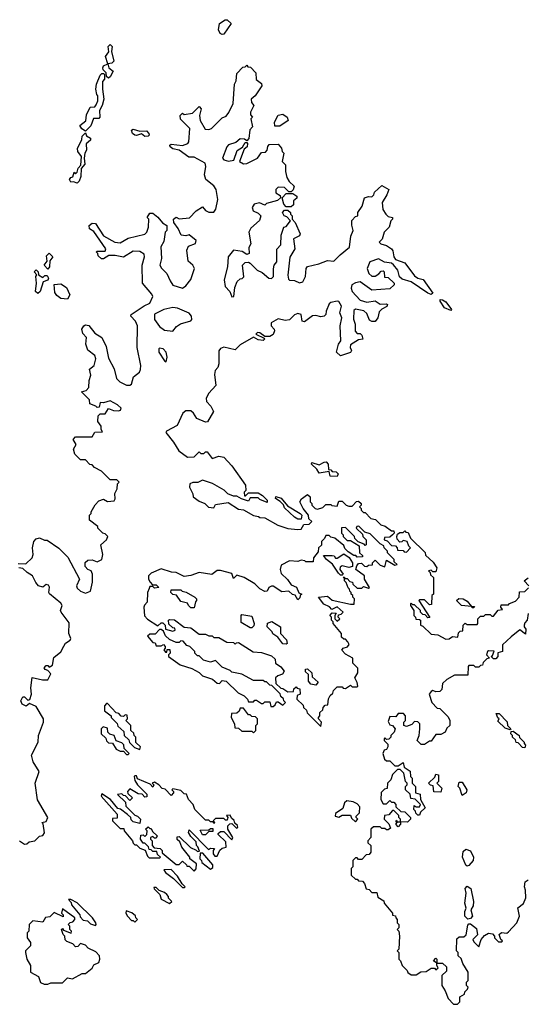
# Model space of a CAD drawing. Extents: x 2737958 to 2903317, y 894217 to 1030017.
# Tile 101 of 123: x 2844005 to 2847090, y 947330 to 953318. Entities that reach past the tile are written whole.
import ezdxf

# ---------------------------------------------------------------- set-up
doc = ezdxf.new("R2010")
doc.units = 0

msp = doc.modelspace()

# ---------------------------------------------------------------- linework, layer by layer
at = {"layer": '0CON05XD'}
for points in [[(2845235, 953227.5), (2845223.6, 953233.6), (2845212.5, 953255), (2845220, 953295), (2845253, 953317), (2845265, 953317.5), (2845290, 953295), (2845245, 953230), (2845235, 953227.5)], [(2844545, 952962.5), (2844531.7, 952971.7), (2844530, 952995), (2844513, 953013), (2844510, 953025), (2844515, 953037.5), (2844540, 953050), (2844526.4, 953093.6), (2844547, 953123), (2844542.5, 953155), (2844555, 953166.2), (2844566.2, 953155), (2844562.5, 953125), (2844577.5, 953065), (2844565, 953052.5), (2844540, 953050), (2844547.5, 953025), (2844572.5, 953005), (2844555, 952970), (2844545, 952962.5)], [(2845277, 952753), (2845301.7, 952808.3), (2845310, 952925), (2845320, 952945), (2845325, 952990), (2845361.7, 953028.3), (2845375, 953030), (2845385, 953040), (2845391.7, 953031.7), (2845408.3, 953028.3), (2845440, 952995), (2845443, 952953), (2845475, 952930), (2845477.5, 952915), (2845436.4, 952853.6), (2845412.5, 952835), (2845413, 952813), (2845427.5, 952795), (2845407.5, 952755), (2845408.3, 952738.3), (2845420, 952725), (2845410, 952715), (2845420, 952665), (2845403, 952647), (2845397.5, 952595), (2845385, 952580), (2845371.7, 952591.7), (2845345, 952592.5), (2845318.3, 952571.7), (2845275, 952556.7), (2845263.8, 952545), (2845236.7, 952475), (2845246.1, 952466.1), (2845275, 952457.5), (2845306.1, 952463.9), (2845327, 952523), (2845358.3, 952541.7), (2845375, 952570), (2845385, 952570), (2845390, 952565), (2845387.5, 952545), (2845370, 952530), (2845340, 952455), (2845365, 952440), (2845386.4, 952443.6), (2845450, 952475), (2845475, 952510), (2845498.3, 952511.7), (2845510, 952525), (2845513, 952547), (2845521.7, 952558.3), (2845575, 952560), (2845597, 952537), (2845600, 952515), (2845610, 952505), (2845600, 952455), (2845620, 952435), (2845620, 952395), (2845628.3, 952358.3), (2845643.6, 952333.6), (2845672.5, 952305), (2845667, 952283), (2845655, 952270), (2845641.7, 952271.7), (2845615, 952297.5), (2845575, 952300), (2845562.5, 952285), (2845562.5, 952265), (2845588.3, 952248.3), (2845590, 952235), (2845571.7, 952218.3), (2845505, 952200), (2845495, 952190), (2845463, 952203), (2845430, 952195), (2845417.5, 952175), (2845423.3, 952155), (2845455, 952140), (2845470, 952125), (2845463.3, 952096.7), (2845410.7, 952049.3), (2845397.5, 952025), (2845410, 951955), (2845398.3, 951931.7), (2845400, 951895), (2845385, 951890), (2845357, 951907), (2845305, 951916.7), (2845272, 951875), (2845268.8, 951815), (2845248, 951735), (2845252.9, 951695), (2845281.2, 951665), (2845295, 951632.5), (2845306.7, 951635), (2845311.7, 951688.3), (2845327.5, 951725), (2845345, 951742.5), (2845357, 951743), (2845367, 951753), (2845360, 951825), (2845375, 951840), (2845395, 951842.5), (2845405, 951837.5), (2845447.5, 951795), (2845479.2, 951779.2), (2845520, 951745), (2845535, 951743.3), (2845546.7, 951755), (2845547, 951803), (2845552.5, 951825), (2845567.5, 951845), (2845568.3, 951921.7), (2845591.7, 951948.3), (2845593.6, 952006.4), (2845610, 952055), (2845625, 952060), (2845650, 952095), (2845628.3, 952118.3), (2845612.5, 952125), (2845602.5, 952145), (2845615, 952160), (2845635, 952160), (2845650, 952145), (2845650, 952135), (2845660, 952125), (2845660, 952105), (2845680, 952085), (2845710, 952015), (2845705, 952002.5), (2845670, 951985), (2845677.5, 951925), (2845647, 951873), (2845634.2, 951764.2), (2845639.3, 951739.3), (2845645, 951733.8), (2845675, 951732.5), (2845705, 951717.5), (2845725, 951722.5), (2845742.5, 951755), (2845746.7, 951805), (2845753.6, 951816.4), (2845823.3, 951833.3), (2845875, 951853.3), (2845915, 951850), (2845951.7, 951888.3), (2846010, 951935), (2846018.3, 952001.7), (2846032.5, 952035), (2846023, 952067), (2846023, 952097), (2846045, 952120), (2846060, 952125), (2846060, 952145), (2846087, 952183), (2846100, 952235), (2846125, 952242.5), (2846145, 952240), (2846158.3, 952251.7), (2846161.7, 952268.3), (2846205, 952310), (2846247.5, 952285), (2846236.7, 952253.3), (2846207.5, 952205), (2846213, 952163), (2846230, 952135), (2846245, 952120), (2846270, 952115), (2846270, 952105), (2846260, 952095), (2846250, 952055), (2846220, 952025), (2846207, 951983), (2846190, 951965), (2846200, 951955), (2846235, 951943.8), (2846263.8, 951925), (2846272.3, 951912.3), (2846278, 951875), (2846288.8, 951858.8), (2846345, 951838.8), (2846405, 951760), (2846425, 951746), (2846457.7, 951737.7), (2846516.4, 951653.6), (2846505, 951646.7), (2846485, 951654), (2846385, 951724), (2846329.5, 951739.5), (2846313.8, 951753.8), (2846303.8, 951795), (2846277.1, 951827.1), (2846265, 951836), (2846223, 951843), (2846185, 951862.5), (2846132.5, 951845), (2846117.5, 951805), (2846127.5, 951775), (2846145, 951757.5), (2846165, 951757.5), (2846188.3, 951771.7), (2846201.7, 951788.3), (2846215, 951790), (2846220, 951785), (2846221.7, 951751.7), (2846245, 951750), (2846280, 951715), (2846280, 951705), (2846255, 951680), (2846145, 951672.5), (2846075, 951722.5), (2846045, 951717.5), (2846023.9, 951706.1), (2846018.8, 951685), (2846026.2, 951665), (2846075, 951611.2), (2846115, 951600), (2846165, 951607.5), (2846195, 951587.5), (2846235, 951590), (2846240, 951585), (2846236.4, 951573.6), (2846205, 951557.5), (2846189.3, 951540.7), (2846182.5, 951505), (2846165, 951482.5), (2846145, 951482.5), (2846130.7, 951490.7), (2846115, 951530), (2846096.1, 951546.1), (2846045, 951557.5), (2846035, 951550), (2846033.6, 951496.4), (2846043.3, 951465), (2846043, 951423), (2846055, 951410), (2846075, 951410), (2846085, 951400), (2846090, 951375), (2846065, 951370), (2846015, 951340), (2846012.5, 951325), (2846022.5, 951305), (2846016.1, 951293.9), (2845955, 951272.5), (2845930, 951295), (2845942.5, 951345), (2845957.5, 951365), (2845952.5, 951455), (2845962.5, 951505), (2845951.2, 951535), (2845960, 951575), (2845945, 951603.3), (2845935, 951606.2), (2845895, 951597.5), (2845885, 951590), (2845867.5, 951545), (2845866.2, 951523.8), (2845856.2, 951513.8), (2845835, 951510), (2845805, 951518.8), (2845785, 951516.7), (2845735, 951480), (2845722.5, 951485), (2845716.2, 951525), (2845695, 951531.2), (2845675, 951523.3), (2845645, 951493.3), (2845617.7, 951487.7), (2845575, 951499.2), (2845533.8, 951475), (2845532.5, 951455), (2845552.5, 951435), (2845553.3, 951425), (2845545, 951402.5), (2845525, 951390), (2845495, 951390), (2845465, 951412.5), (2845450, 951415), (2845440, 951405), (2845490, 951380), (2845492.5, 951375), (2845485, 951367.5), (2845455, 951370), (2845425, 951387.5), (2845345, 951340), (2845315, 951310), (2845245, 951326.9), (2845225, 951318.8), (2845216.1, 951303.9), (2845215.8, 951225), (2845208.3, 951201.7), (2845193.8, 951185), (2845189.3, 951160.7), (2845197, 951093), (2845154.2, 951045.8), (2845138.8, 951015), (2845141.2, 950995), (2845167.5, 950967.5), (2845182.5, 950935), (2845147, 950873), (2845135, 950870), (2845081.7, 950891.7), (2845061.2, 950925), (2845045, 950938.6), (2845015, 950938.1), (2844996.2, 950925), (2844961.2, 950848.8), (2844897.5, 950815), (2844893.6, 950806.4), (2844938.8, 950748.8), (2844971.2, 950695), (2845025, 950657.5), (2845065, 950660), (2845095, 950690), (2845105, 950680), (2845125, 950680), (2845135, 950690), (2845145, 950690), (2845175, 950650), (2845215, 950662.5), (2845245, 950657.5), (2845293.3, 950605), (2845377, 950487), (2845380, 950455), (2845370, 950445), (2845371.7, 950421.7), (2845378.3, 950421.7), (2845395, 950440), (2845455, 950440), (2845480, 950425), (2845510, 950395), (2845508.3, 950381.7), (2845465, 950400), (2845455, 950410), (2845405, 950410), (2845395, 950390), (2845353, 950403), (2845325, 950420), (2845305, 950420), (2845270, 950435), (2845246.7, 950456.7), (2845177, 950497), (2845115, 950517.5), (2845087, 950503), (2845057, 950503), (2845040, 950495), (2845037.5, 950475), (2845057.5, 950435), (2845060, 950415), (2845095, 950390), (2845130, 950375), (2845153, 950353), (2845185, 950350), (2845195, 950370), (2845271.7, 950381.7), (2845335, 950340), (2845365, 950337.5), (2845425, 950303.3), (2845457, 950297), (2845465, 950290), (2845495, 950287.5), (2845573, 950243), (2845635, 950222.5), (2845695, 950217.5), (2845715, 950220), (2845731.7, 950248.3), (2845765, 950250), (2845780, 950265), (2845761.7, 950281.7), (2845760, 950305), (2845727.5, 950345), (2845707.5, 950385), (2845717, 950403), (2845755, 950430), (2845770, 950415), (2845770, 950385), (2845780, 950375), (2845780, 950365), (2845800, 950345), (2845815, 950340), (2845848.3, 950351.7), (2845865, 950370), (2845895, 950370), (2845903, 950363), (2845935, 950360), (2845945, 950390), (2845965, 950390), (2845990, 950365), (2846005, 950360), (2846025, 950360), (2846051.7, 950388.3), (2846065, 950390), (2846080, 950375), (2846080, 950365), (2846070, 950355), (2846080, 950345), (2846080, 950335), (2846095, 950320), (2846105, 950320), (2846140, 950285), (2846168.3, 950278.3), (2846200, 950245), (2846227, 950237), (2846265, 950210), (2846278.3, 950208.3), (2846280, 950195), (2846270, 950185)], [(2844405, 952640), (2844383.6, 952653.6), (2844370, 952675), (2844407, 952703), (2844410.7, 952739.3), (2844432.5, 952785), (2844461.7, 952788.3), (2844470.7, 952799.3), (2844480, 952825), (2844480, 952855), (2844473, 952863), (2844467.5, 952895), (2844472.5, 952925), (2844495, 952980), (2844505, 952990), (2844515, 952990), (2844520, 952985), (2844520, 952955), (2844508.3, 952941.7), (2844507.5, 952895), (2844516.7, 952835), (2844506, 952795), (2844490, 952765), (2844492.5, 952725), (2844485, 952717.5), (2844453.6, 952716.4), (2844438.3, 952671.7), (2844405, 952640)], [(2843995, 950010), (2844041.7, 950008.3), (2844080, 950045), (2844087.5, 950065), (2844082.5, 950105), (2844090, 950145), (2844105, 950160), (2844125, 950167.5), (2844155, 950152.5), (2844171.7, 950151.7), (2844243, 950103), (2844298.3, 950048.3), (2844367.5, 949915), (2844350, 949875), (2844355, 949860), (2844375, 949842.5), (2844405, 949830), (2844435, 949842.5), (2844447, 949897), (2844447.5, 949945), (2844440, 949965), (2844420, 949975), (2844403, 949993), (2844403, 950017), (2844418.3, 950031.7), (2844445, 950032.5), (2844475, 950020), (2844503.3, 950035), (2844510.8, 950065), (2844497.5, 950125), (2844532.5, 950155), (2844540, 950175), (2844525, 950190), (2844510, 950195), (2844480, 950225), (2844480, 950235), (2844430, 950275), (2844430, 950305), (2844440, 950315), (2844440, 950325), (2844463, 950367), (2844485, 950392.5), (2844515, 950402.5), (2844538.3, 950388.3), (2844579.3, 950390.7), (2844586.2, 950403.8), (2844583, 950437), (2844596.7, 950465), (2844600, 950495), (2844610, 950505), (2844595, 950520), (2844555, 950520), (2844501.7, 950571.7), (2844460, 950595), (2844445, 950610), (2844431.7, 950611.7), (2844405, 950640), (2844375, 950640), (2844340, 950675), (2844332.5, 950705), (2844347.5, 950735), (2844330, 950765), (2844345, 950780), (2844445, 950780), (2844461.7, 950808.3), (2844508.3, 950811.7), (2844500, 950825), (2844500, 950845), (2844480, 950875), (2844481.7, 950908.3), (2844495, 950920), (2844525, 950920), (2844545, 950952.5), (2844575, 950940), (2844605, 950938.8), (2844617.5, 950942.5), (2844621.2, 950955), (2844600, 950975), (2844555, 950998.8), (2844515, 950987.5), (2844495, 950990), (2844488.3, 950961.7), (2844475, 950960), (2844468.3, 950968.3), (2844431.7, 950981.7), (2844430, 951005), (2844380, 951055), (2844408.3, 951061.7), (2844425, 951080), (2844427, 951123), (2844437.5, 951155), (2844428.3, 951191.7), (2844457.5, 951215), (2844468, 951255), (2844462.5, 951275), (2844418.3, 951308.3), (2844407.5, 951345), (2844410, 951385), (2844389.3, 951409.3), (2844383.6, 951436.4), (2844394.2, 951455.8), (2844405, 951461.2), (2844425, 951458.8), (2844460.7, 951410.7), (2844504, 951384), (2844530.5, 951330.5), (2844545, 951260), (2844578.8, 951195), (2844594.2, 951135), (2844613.8, 951115), (2844655, 951094.3), (2844675, 951094.2), (2844685, 951102), (2844696, 951145), (2844733.8, 951175), (2844739.5, 951190.5), (2844741.4, 951215), (2844718, 951325), (2844720, 951455), (2844708.8, 951485), (2844680, 951515), (2844682.5, 951525), (2844761.7, 951578.3), (2844795.8, 951594.2), (2844813.3, 951635), (2844808.8, 951648.8), (2844751.2, 951715), (2844750, 951825), (2844763.8, 951875), (2844761.7, 951891.7), (2844735, 951908), (2844695, 951910), (2844636.1, 951873.9), (2844585, 951883.8), (2844547, 951883), (2844515, 951862.5), (2844503, 951863), (2844481.7, 951881.7), (2844480, 951895), (2844470, 951905), (2844475, 951910), (2844525, 951910), (2844527.5, 951925), (2844455, 952030), (2844430, 952045), (2844427.5, 952065), (2844445, 952080), (2844465, 952077.5), (2844515, 952002.5), (2844584.1, 951964.1), (2844615, 951960), (2844665, 951988.8), (2844766.4, 952013.6), (2844777.5, 952025), (2844787.5, 952055), (2844790, 952105), (2844780, 952115), (2844795, 952140), (2844815, 952140), (2844845, 952117.5), (2844872, 952082), (2844900, 952065), (2844900, 952035), (2844890, 952025), (2844881.7, 951968.3), (2844863.6, 951936.4), (2844866.2, 951865), (2844856.7, 951825), (2844866.1, 951806.1), (2844900, 951775), (2844919.5, 951729.5), (2844935, 951704), (2844995, 951685.8), (2845015, 951698.8), (2845045, 951736.7), (2845067.1, 951805), (2845058, 951825), (2845028.3, 951848.3), (2845020, 951915), (2845030.7, 951939.3), (2845073, 951957), (2845077.5, 951975), (2845035, 952010), (2845015, 952002.5), (2844987, 952007), (2844968.3, 952048.3), (2844942.5, 952085), (2844940, 952105), (2844955, 952117.5), (2844975, 952107.5), (2845037, 952113), (2845077.5, 952155), (2845115, 952180), (2845135, 952157.5), (2845155, 952147.5), (2845185, 952147.5), (2845197.5, 952165), (2845210, 952225), (2845200, 952285), (2845185, 952306.7), (2845136.1, 952346.1), (2845128.8, 952375), (2845136.7, 952425), (2845132.5, 952445), (2845065, 952481.2), (2845032.3, 952482.3), (2844973.6, 952523.6), (2844935, 952531.2), (2844920, 952545), (2844917.5, 952555), (2844925, 952560), (2844995, 952552.5), (2845026.1, 952563.9), (2845032.5, 952575), (2845040, 952655), (2844981.7, 952711.7), (2844980, 952735), (2844995, 952750), (2845005, 952740), (2845055, 952750), (2845095, 952790), (2845107.5, 952775), (2845097.5, 952735), (2845102.5, 952705), (2845131.7, 952651.7), (2845155, 952650), (2845170, 952655), (2845235, 952720), (2845260, 952730), (2845277, 952753)], [(2845585, 952670), (2845555, 952670), (2845554, 952695), (2845575, 952736.7), (2845605, 952742), (2845631.2, 952725), (2845636.7, 952705), (2845585, 952670)], [(2844355, 952323.3), (2844331.7, 952331.7), (2844315, 952330), (2844307.5, 952345), (2844315, 952357.5), (2844328.3, 952361.7), (2844335, 952390), (2844345, 952380), (2844355, 952390), (2844360, 952415), (2844377.5, 952432.5), (2844380, 952485), (2844357.5, 952515), (2844356.7, 952535), (2844381.7, 952588.3), (2844385, 952610), (2844405, 952630), (2844411.7, 952611.7), (2844435, 952597.5), (2844436.2, 952585), (2844408.3, 952561.7), (2844410, 952525), (2844400, 952505), (2844397.5, 952475), (2844401.7, 952438.3), (2844378.3, 952411.7), (2844376.4, 952363.6), (2844366.7, 952335), (2844355, 952323.3)], [(2844765, 952608), (2844745, 952623.8), (2844715, 952614), (2844705, 952616.2), (2844691.2, 952625), (2844683.8, 952646.2), (2844695, 952651.2), (2844735, 952640), (2844775, 952641.2), (2844790, 952625), (2844791.2, 952615), (2844785, 952608.8), (2844765, 952608)], [(2845655, 952180), (2845625, 952180), (2845610, 952195), (2845600, 952235), (2845625, 952260), (2845665, 952260), (2845690, 952245), (2845688.3, 952231.7), (2845670, 952215), (2845668.3, 952191.7), (2845655, 952180)], [(2844175, 951800), (2844153.3, 951825), (2844171.7, 951848.3), (2844168.3, 951881.7), (2844185, 951897.5), (2844206.7, 951875), (2844188.3, 951851.7), (2844186.1, 951813.9), (2844175, 951800)], [(2844115, 951652.5), (2844101.2, 951665), (2844107.5, 951715), (2844102.5, 951755), (2844110, 951765), (2844093.3, 951785), (2844105, 951796.2), (2844117.5, 951785), (2844120, 951765), (2844145, 951750), (2844158.3, 951761.7), (2844171.7, 951761.7), (2844180, 951745), (2844175, 951733.3), (2844147, 951723), (2844130, 951665), (2844115, 951652.5)], [(2844295, 951617.5), (2844255, 951621.2), (2844230.3, 951640.3), (2844218.8, 951658.8), (2844215, 951707.5), (2844255, 951712), (2844289.4, 951689.4), (2844308.8, 951645), (2844295, 951617.5)], [(2846625, 951550), (2846586.2, 951565), (2846560, 951605), (2846560, 951615), (2846575, 951613.8), (2846595, 951602), (2846630, 951555), (2846625, 951550)], [(2844935, 951423.3), (2844958, 951452), (2844981.4, 951468.6), (2845045, 951486.7), (2845051.2, 951495), (2845050, 951515), (2845035, 951533.8), (2844965, 951562.5), (2844935, 951568), (2844880, 951555), (2844825, 951526.7), (2844824, 951495), (2844855, 951451.2), (2844885, 951428.8), (2844935, 951423.3)], [(2844895, 951237.5), (2844901.2, 951265), (2844895.8, 951295), (2844876.7, 951315), (2844855, 951320), (2844850, 951315), (2844851.2, 951295), (2844885, 951242.5), (2844895, 951237.5)], [(2845935, 950540), (2845891.7, 950541.7), (2845885, 950570), (2845825, 950560), (2845810, 950585), (2845777.5, 950615), (2845780, 950625), (2845825, 950610), (2845855, 950627.5), (2845868.3, 950628.3), (2845880, 950615), (2845881.7, 950581.7), (2845895, 950580), (2845905, 950570), (2845928.3, 950568.3), (2845940, 950555), (2845935, 950540)], [(2845715, 950280), (2845695, 950280), (2845675, 950292.5), (2845615, 950350), (2845608.3, 950368.3), (2845588.3, 950388.3), (2845560, 950405), (2845561.7, 950418.3), (2845595, 950407.5), (2845631.7, 950361.7), (2845710, 950315), (2845720, 950305), (2845715, 950280)], [(2845835, 949020), (2845840, 949045), (2845820, 949065), (2845820, 949075), (2845830, 949085), (2845830, 949105), (2845848.3, 949121.7), (2845850, 949135), (2845861.7, 949148.3), (2845878.3, 949151.7), (2845882.5, 949187.5), (2845891.7, 949208.3), (2845908.3, 949221.7), (2845911.7, 949238.3), (2845935, 949260), (2845965, 949260), (2845971.7, 949251.7), (2845985, 949250), (2846015, 949270), (2846025, 949260), (2846055, 949260), (2846060, 949265), (2846057, 949287), (2846042.5, 949315), (2846060, 949345), (2846060, 949375), (2846030, 949405), (2846030, 949435), (2845985, 949460), (2845963, 949483), (2845970, 949495), (2845997, 949503), (2846007, 949517), (2846000, 949535), (2845985, 949550), (2845975, 949550), (2845961.7, 949561.7), (2845960, 949585), (2845910, 949645), (2845910, 949655), (2845900, 949665), (2845900, 949685), (2845890, 949695), (2845905, 949710), (2845928.3, 949708.3), (2845920, 949695), (2845920, 949675), (2845935, 949660), (2845950, 949675), (2845940, 949685), (2845941.7, 949698.3), (2845958.3, 949701.7), (2845970, 949715), (2845935, 949747.5), (2845901.7, 949731.7), (2845887, 949747), (2845853.6, 949763.6), (2845820, 949805), (2845875, 949811.2), (2845905, 949787.5), (2846015, 949762.5), (2846037, 949763), (2846040, 949795), (2846030, 949805), (2846030, 949815), (2846020, 949825), (2846020, 949835), (2846011.7, 949841.7), (2846010, 949855), (2846001.7, 949861.7), (2845990, 949895), (2845980, 949905), (2845980, 949920), (2845971.7, 949928.3), (2845978.3, 949928.3), (2845980, 949920), (2845995, 949920), (2846011.7, 949901.7), (2846026.7, 949896.7), (2846030, 949885), (2846055, 949860), (2846085, 949860), (2846095, 949870), (2846125, 949860), (2846130, 949865), (2846100, 949915), (2846100, 949935), (2846047.5, 949975), (2846053, 949997), (2846065, 950010), (2846081.7, 950011.7), (2846100, 949995), (2846115, 949992.5), (2846125, 950000), (2846148.3, 950001.7), (2846150, 950015), (2846165, 950030), (2846195, 950000), (2846225, 949990), (2846235, 950030), (2846285, 950000), (2846300, 950005), (2846281.7, 950021.7), (2846280, 950035), (2846240, 950075), (2846240, 950085), (2846220, 950105), (2846218.3, 950118.3), (2846195, 950130), (2846135, 950190), (2846101.7, 950201.7), (2846067, 950237), (2846053.6, 950236.4), (2846050, 950225), (2846088.3, 950188.3), (2846090, 950175), (2846110, 950155), (2846110, 950125), (2846105, 950120), (2846098.3, 950128.3), (2846061.7, 950141.7), (2846041.7, 950161.7), (2846040, 950175), (2845985, 950230), (2845961.7, 950228.3), (2845960, 950195), (2845970, 950185), (2845970, 950175), (2845995, 950150), (2846015, 950150), (2846068.3, 950118.3), (2846070, 950075), (2846088.3, 950058.3), (2846088.3, 950051.7), (2846055, 950050), (2846048.3, 950058.3), (2846035, 950060), (2846001.7, 950081.7), (2845981.7, 950101.7), (2845975, 950120), (2845920, 950165), (2845895, 950170), (2845885, 950180), (2845865, 950180), (2845858.3, 950161.7), (2845840, 950145), (2845838.3, 950121.7), (2845820, 950105), (2845818.3, 950081.7), (2845790, 950045), (2845788.3, 950021.7), (2845745, 950020), (2845737, 950027), (2845715, 950030), (2845695, 950022.5), (2845645, 950027.5), (2845595, 950000), (2845587.5, 949975), (2845595, 949950), (2845633, 949913), (2845655, 949880), (2845686.4, 949866.4), (2845701.7, 949831.7), (2845720, 949825), (2845710, 949815), (2845708.3, 949801.7), (2845695, 949790), (2845678.3, 949818.3), (2845663, 949823), (2845641.7, 949841.7), (2845598.3, 949838.3), (2845545, 949872.5), (2845535, 949872.5), (2845520, 949865), (2845508.3, 949841.7), (2845495, 949840), (2845465, 949857.5), (2845435, 949887.5), (2845370, 949925), (2845325, 949940), (2845305, 949920), (2845295, 949950), (2845225, 949967.5), (2845205, 949967.5), (2845173, 949943), (2845095, 949956.7), (2845045, 949937.5), (2845005, 949932.5), (2844955, 949956.7), (2844928.3, 949958.3), (2844865, 949977.5), (2844805, 949952.5), (2844787.5, 949935), (2844787.5, 949915), (2844797, 949897), (2844811.7, 949881.7), (2844835, 949880), (2844850, 949865), (2844825, 949860), (2844815, 949870), (2844795, 949870), (2844791.7, 949858.3), (2844782.5, 949835), (2844780, 949775), (2844763, 949757), (2844760, 949745), (2844763, 949693), (2844781.7, 949671.7), (2844845, 949632.5), (2844865, 949650), (2844875, 949650), (2844890, 949635), (2844891.7, 949611.7), (2844935, 949600), (2844950, 949605), (2844947, 949617), (2844935, 949620), (2844911.7, 949641.7), (2844910, 949665), (2844915, 949670), (2844945, 949667.5), (2845005, 949622.5), (2845045, 949620), (2845095, 949580), (2845135, 949580), (2845155, 949570), (2845175, 949570), (2845185, 949560), (2845215, 949560), (2845263, 949533), (2845305, 949530), (2845315, 949520), (2845321.7, 949528.3), (2845335, 949530), (2845423, 949473), (2845475, 949470), (2845535, 949450), (2845558.3, 949428.3), (2845560, 949405), (2845593, 949383), (2845612.5, 949355), (2845603, 949337), (2845573, 949327), (2845560, 949315), (2845561.7, 949281.7), (2845591.7, 949251.7), (2845605, 949250), (2845635, 949230), (2845668.3, 949231.7), (2845671.7, 949248.3), (2845685, 949260), (2845691.7, 949251.7), (2845708.3, 949248.3), (2845710, 949215), (2845691.7, 949208.3), (2845690, 949185), (2845728.3, 949148.3), (2845730, 949135), (2845748.3, 949118.3), (2845751.7, 949101.7), (2845835, 949020)], [(2846270, 950185), (2846255, 950170), (2846221.7, 950168.3), (2846220, 950155), (2846238.3, 950148.3), (2846265, 950120), (2846288.3, 950118.3), (2846300, 950105), (2846301.7, 950091.7), (2846335, 950090), (2846341.7, 950081.7), (2846355, 950080), (2846380, 950105), (2846370, 950115), (2846360, 950145), (2846335, 950150), (2846328.3, 950141.7), (2846315, 950140), (2846298.3, 950158.3), (2846297.5, 950175), (2846301.7, 950188.3), (2846315, 950200), (2846335, 950200), (2846345, 950210), (2846351.7, 950201.7), (2846365, 950200), (2846380, 950165), (2846468.3, 950078.3), (2846471.7, 950061.7), (2846518.3, 950018.3), (2846540, 949985), (2846535, 949960), (2846515, 949960), (2846505, 949970), (2846490, 949965), (2846500, 949955), (2846501.7, 949941.7), (2846520, 949925), (2846520, 949825), (2846510, 949815), (2846508.3, 949761.7), (2846495, 949760), (2846465, 949790), (2846435, 949790), (2846430, 949785), (2846498.3, 949681.7), (2846485, 949680), (2846468.3, 949698.3), (2846455, 949700), (2846440, 949715), (2846440, 949725), (2846405, 949760), (2846395, 949760), (2846385, 949770), (2846380, 949765), (2846380, 949755), (2846400, 949725), (2846400, 949695), (2846410, 949685), (2846411.7, 949671.7), (2846435, 949670), (2846440, 949665), (2846440, 949635), (2846455, 949630), (2846505, 949580), (2846547, 949577), (2846595, 949550), (2846615, 949552.5), (2846635, 949567.5), (2846667, 949563), (2846671.7, 949588.3), (2846681.7, 949598.3), (2846698.3, 949601.7), (2846700, 949635), (2846711.7, 949648.3), (2846725, 949640), (2846785, 949640), (2846790, 949645), (2846790, 949675), (2846805, 949690), (2846825, 949690), (2846835, 949700), (2846865, 949700), (2846875, 949690), (2846885, 949690), (2846913.6, 949726.4), (2846938.3, 949731.7), (2846930, 949745), (2846931.7, 949758.3), (2846975, 949760), (2846981.7, 949768.3), (2847018.3, 949781.7), (2847040, 949805), (2847041.7, 949838.3), (2847075, 949840), (2847098.3, 949861.7)], [(2845965, 949940), (2845955, 949940), (2845941.7, 949951.7), (2845906.7, 950006.7), (2845870, 950035), (2845851.7, 950058.3), (2845905, 950060), (2845916.2, 950056.2), (2845925, 950042.5), (2845935, 950042.5), (2845975, 950070), (2846006.7, 950046.7), (2846026.7, 950015), (2846027, 949993), (2846005, 949986.2), (2845965, 949996.7), (2845951.7, 949988.3), (2845950, 949975), (2845970, 949945), (2845965, 949940)], [(2844003.8, 948325), (2844035, 948304.2), (2844047.5, 948305), (2844062, 948318), (2844096.7, 948325), (2844125, 948352.5), (2844145, 948357.5), (2844155, 948372.5), (2844147.5, 948427.5), (2844140, 948435), (2844165, 948442.5), (2844176.2, 948465), (2844112.5, 948572.5), (2844098, 948675), (2844123.8, 948745), (2844087.1, 948805), (2844075.8, 948845), (2844118, 948925), (2844119.2, 948965), (2844149.2, 949045), (2844150, 949065), (2844105, 949140), (2844065, 949160), (2844045, 949142.5), (2844020, 949155), (2844012.5, 949175), (2844025, 949200), (2844035, 949200), (2844055, 949180), (2844067, 949183), (2844076.2, 949215), (2844073.3, 949255), (2844081.7, 949318.3), (2844143.6, 949303.6), (2844175, 949302.5), (2844195, 949340), (2844175, 949360), (2844160, 949365), (2844153, 949377), (2844165, 949390), (2844175, 949390), (2844185, 949380), (2844205, 949392.5), (2844211.7, 949438.3), (2844255, 949473.3), (2844272.5, 949507.5), (2844283.6, 949526.4), (2844312.5, 949545), (2844316.7, 949555), (2844303.3, 949585), (2844305, 949650), (2844256.2, 949715), (2844253.3, 949725), (2844262.5, 949755), (2844255, 949770), (2844187, 949827), (2844182.5, 949835), (2844186.1, 949866.1), (2844179.3, 949879.3), (2844165, 949882.5), (2844145, 949867.5), (2844120, 949875), (2844102.5, 949895), (2844082.5, 949935), (2844050, 949955), (2844025, 949980), (2844000, 949985)], [(2847100, 949875), (2847070, 949905), (2847095, 949922.5)], [(2845065, 949740), (2845045, 949740), (2845030, 949755), (2845025, 949770), (2844985, 949780), (2844958.3, 949818.3), (2844935, 949822.5), (2844923.6, 949833.6), (2844925, 949850), (2844985, 949850), (2844991.7, 949841.7), (2845017, 949837), (2845070, 949805), (2845080, 949795), (2845080, 949785), (2845073, 949777), (2845065, 949740)], [(2846765, 949740), (2846755, 949740), (2846750, 949750), (2846690, 949755), (2846660, 949785), (2846673, 949797), (2846700, 949795), (2846725, 949782.5), (2846750, 949750), (2846768.3, 949748.3), (2846765, 949740)], [(2845415, 949620), (2845405, 949620), (2845351.7, 949651.7), (2845350, 949695), (2845355, 949700), (2845415, 949690), (2845430, 949645), (2845428.3, 949631.7), (2845415, 949620)], [(2847095, 949707.5), (2847090, 949665), (2847075, 949650), (2847070, 949635), (2847070, 949625), (2847081.7, 949611.7), (2847078.3, 949581.7), (2847045, 949607.5), (2846991.2, 949565), (2846940, 949515), (2846940, 949475), (2846911.7, 949468.3), (2846910, 949445), (2846898.3, 949431.7), (2846885, 949430), (2846870, 949445), (2846878.3, 949451.7), (2846888.3, 949478.3), (2846855, 949480), (2846847.5, 949475), (2846842.5, 949455), (2846860, 949435), (2846845, 949430), (2846821.7, 949408.3), (2846818.3, 949391.7), (2846805, 949390), (2846795, 949380), (2846775, 949380), (2846765, 949390), (2846735, 949390), (2846730, 949385), (2846728.3, 949331.7), (2846648.3, 949331.7), (2846600, 949305), (2846575, 949280), (2846570, 949245), (2846558.3, 949231.7), (2846535, 949230), (2846515, 949237.5), (2846505, 949232.5), (2846493.3, 949215), (2846510, 949165), (2846541.7, 949131.7), (2846558.3, 949128.3), (2846608.3, 949078.3), (2846620, 949055), (2846620, 949025), (2846600.7, 949009.3), (2846590, 948985), (2846565, 948970), (2846535, 948970), (2846505, 948930), (2846495, 948930), (2846465, 948910), (2846445, 948910), (2846420, 948935), (2846432.5, 948965), (2846437.5, 949005), (2846436.7, 949035), (2846425, 949047.5), (2846405, 949050), (2846388.3, 949031.7), (2846355, 949020), (2846340, 949025), (2846340, 949045), (2846350, 949055), (2846350, 949085), (2846338.3, 949098.3), (2846305, 949097.5), (2846291.7, 949078.3), (2846255, 949080), (2846245, 949050), (2846255, 949030), (2846270, 949025), (2846287.5, 949005), (2846280, 948985), (2846260, 948965), (2846260, 948955), (2846248.3, 948941.7), (2846235, 948940), (2846225, 948950), (2846220, 948945), (2846220, 948935), (2846241.7, 948911.7), (2846242.5, 948895), (2846235, 948880), (2846220, 948875), (2846212.5, 948855), (2846221.7, 948821.7), (2846235, 948810), (2846255, 948810), (2846285, 948780), (2846305, 948780), (2846335, 948800), (2846341.7, 948771.7), (2846378.3, 948748.3), (2846380, 948715), (2846390, 948705), (2846390, 948675), (2846410, 948655), (2846410, 948615), (2846438.3, 948608.3), (2846440, 948575), (2846470, 948525), (2846441.7, 948498.3), (2846435, 948480), (2846425, 948480), (2846411.7, 948491.7), (2846410, 948505), (2846400, 948515), (2846401.7, 948538.3), (2846415, 948530), (2846435, 948530), (2846440, 948545), (2846408.3, 948578.3), (2846381.7, 948581.7), (2846378.3, 948608.3), (2846350, 948635), (2846350, 948655), (2846360, 948665), (2846360, 948675), (2846350, 948685), (2846340, 948735), (2846318.3, 948758.3), (2846301.7, 948758.3), (2846271.7, 948728.3), (2846260, 948695), (2846240, 948675), (2846238.3, 948641.7), (2846221.7, 948638.3), (2846201.7, 948618.3), (2846200, 948575), (2846215, 948550), (2846235, 948550), (2846255, 948570), (2846265, 948560), (2846278.3, 948558.3), (2846290, 948545), (2846291.7, 948531.7), (2846321.7, 948501.7), (2846345, 948500), (2846380, 948465), (2846380, 948455), (2846361.7, 948438.3), (2846320, 948440), (2846320, 948425), (2846305, 948410), (2846290, 948425), (2846300, 948435), (2846290, 948445), (2846295, 948450), (2846300, 948440), (2846320, 948440), (2846320, 948455), (2846310, 948465), (2846308.3, 948478.3), (2846278.3, 948508.3), (2846271.7, 948508.3), (2846248.3, 948481.7), (2846221.7, 948478.3), (2846220, 948455), (2846248.3, 948428.3), (2846258.3, 948401.7), (2846245, 948390), (2846235, 948390), (2846225, 948400), (2846205, 948400), (2846195, 948410), (2846155, 948410), (2846140, 948395), (2846140, 948345), (2846120, 948325), (2846121.7, 948311.7), (2846140, 948295), (2846140, 948255), (2846128.3, 948241.7), (2846111.7, 948238.3), (2846085, 948210), (2846065, 948210), (2846055, 948220), (2846045, 948220), (2846030, 948205), (2846030, 948165), (2846020, 948155), (2846020, 948115), (2846045, 948090), (2846055, 948090), (2846065, 948080), (2846088.3, 948078.3), (2846100, 948065), (2846111.7, 948031.7), (2846128.3, 948028.3), (2846145, 948010), (2846175, 948010), (2846181.7, 947981.7), (2846218.3, 947958.3), (2846220, 947945), (2846270, 947885), (2846271.7, 947871.7), (2846288.3, 947868.3), (2846290, 947855), (2846300, 947845), (2846300, 947825), (2846310, 947815), (2846310, 947795), (2846300, 947785), (2846310, 947775), (2846312.5, 947745), (2846310, 947665), (2846300, 947655), (2846310, 947645), (2846310, 947605), (2846320, 947595), (2846330, 947565), (2846360, 947535), (2846363.6, 947523.6), (2846385, 947510), (2846415, 947510), (2846443, 947527), (2846475, 947530), (2846505, 947550), (2846525, 947550), (2846535, 947540), (2846548.3, 947551.7), (2846540, 947565), (2846540, 947580), (2846520, 947595), (2846535, 947610), (2846540, 947605), (2846540, 947580), (2846575, 947580), (2846598.3, 947558.3), (2846598.3, 947531.7), (2846570, 947505), (2846570, 947445), (2846591.7, 947411.7), (2846610, 947365), (2846641.7, 947331.7), (2846665, 947330), (2846680, 947345), (2846680, 947375), (2846708.3, 947391.7), (2846710, 947405), (2846727, 947423), (2846730, 947435), (2846720, 947445), (2846720, 947465), (2846730, 947475), (2846730, 947525), (2846698.3, 947578.3), (2846688.3, 947608.3), (2846670, 947625), (2846670, 947645), (2846660, 947655), (2846661.7, 947728.3), (2846675, 947740), (2846705, 947740), (2846718.3, 947751.7), (2846728.3, 947811.7), (2846735, 947820), (2846745, 947820), (2846781.7, 947791.7), (2846787, 947753), (2846760, 947725), (2846765, 947710), (2846795, 947680), (2846810, 947725), (2846830.7, 947749.3), (2846855, 947762.5), (2846878.3, 947758.3), (2846890, 947745), (2846890, 947735), (2846915, 947710), (2846935, 947710), (2846940, 947715), (2846930, 947725), (2846920, 947755), (2846933, 947767), (2846965, 947762.5), (2846975, 947770), (2847026, 947825), (2847042.5, 947865), (2847033, 947917), (2847066.4, 947943.6), (2847081.7, 947978.3), (2847080, 948025), (2847073.3, 948045), (2847077.5, 948075), (2847095, 948087.5)], [(2845625, 949520), (2845605, 949522.5), (2845573, 949563), (2845543.6, 949583.6), (2845540, 949595), (2845510, 949625), (2845511.7, 949648.3), (2845537, 949657), (2845590, 949625), (2845590, 949585), (2845627, 949547), (2845630, 949525), (2845625, 949520)], [(2845545, 949140), (2845558.3, 949151.7), (2845565, 949170), (2845575, 949170), (2845605, 949150), (2845620, 949165), (2845610, 949175), (2845608.3, 949188.3), (2845591.7, 949201.7), (2845588.3, 949218.3), (2845538.3, 949268.3), (2845525, 949270), (2845505, 949290), (2845495, 949290), (2845485, 949300), (2845425, 949300), (2845355, 949337.5), (2845295, 949350), (2845285, 949360), (2845235, 949380), (2845195, 949420), (2845165, 949410), (2845123, 949423), (2845095, 949450), (2845085, 949450), (2845070, 949465), (2845070, 949475), (2845040, 949505), (2845021.7, 949511.7), (2844998.3, 949538.3), (2844985, 949540), (2844975, 949530), (2844955, 949530), (2844915, 949547.5), (2844890.7, 949570.7), (2844878.3, 949598.3), (2844865, 949610), (2844855, 949610), (2844828.3, 949581.7), (2844795, 949580), (2844781.7, 949568.3), (2844815, 949530), (2844828.3, 949528.3), (2844835, 949510), (2844865, 949510), (2844878.3, 949518.3), (2844890, 949505), (2844890, 949495), (2844880, 949485), (2844891.7, 949471.7), (2844898.3, 949471.7), (2844901.7, 949488.3), (2844918.3, 949488.3), (2844920, 949465), (2844910, 949455), (2844910, 949445), (2844980, 949395), (2845051.7, 949371.7), (2845095, 949347.5), (2845115, 949327.5), (2845176.2, 949306.2), (2845205, 949282.5), (2845218.3, 949281.7), (2845235, 949300), (2845260, 949295), (2845332.5, 949225), (2845370, 949205), (2845390, 949185), (2845395, 949170), (2845425, 949170), (2845435, 949180), (2845445, 949180), (2845475, 949160), (2845485, 949160), (2845495, 949170), (2845525, 949170), (2845531.7, 949141.7), (2845545, 949140)], [(2845805, 949270), (2845775, 949277.5), (2845760, 949295), (2845760, 949335), (2845741.7, 949351.7), (2845741.7, 949368.3), (2845755, 949370), (2845780, 949345), (2845781.7, 949321.7), (2845818.3, 949288.3), (2845805, 949270)], [(2844735, 948880), (2844740, 948895), (2844711.7, 948921.7), (2844710, 948955), (2844700, 948965), (2844698.3, 948978.3), (2844680, 948995), (2844680, 949025), (2844650, 949055), (2844660, 949065), (2844658.3, 949088.3), (2844645, 949090), (2844635, 949080), (2844621.7, 949081.7), (2844608.3, 949098.3), (2844591.7, 949101.7), (2844538.3, 949158.3), (2844531.7, 949158.3), (2844520, 949145), (2844520, 949115), (2844560, 949085), (2844560, 949075), (2844598.3, 949038.3), (2844601.7, 949021.7), (2844638.3, 948988.3), (2844640, 948965), (2844668.3, 948938.3), (2844671.7, 948921.7), (2844701.7, 948891.7), (2844735, 948880)], [(2845425, 948980), (2845440, 948995), (2845440, 949025), (2845450, 949035), (2845450, 949065), (2845438.3, 949078.3), (2845415, 949080), (2845405, 949090), (2845395, 949090), (2845365, 949130), (2845345, 949130), (2845338.3, 949111.7), (2845325, 949100), (2845291.7, 949098.3), (2845290, 949075), (2845310, 949035), (2845311.7, 949011.7), (2845335, 949010), (2845355, 948990), (2845415, 948990), (2845425, 948980)], [(2846985, 949000), (2846955, 949010), (2846911.7, 949051.7), (2846920, 949065), (2846911.7, 949071.7), (2846901.7, 949098.3), (2846918.3, 949098.3), (2846968.3, 949048.3), (2846970, 949025), (2846990, 949005), (2846985, 949000)], [(2844665, 948850), (2844670, 948855), (2844640, 948885), (2844638.3, 948908.3), (2844625, 948920), (2844591.7, 948931.7), (2844580, 948965), (2844552.5, 948972.5), (2844540, 948985), (2844538.3, 949008.3), (2844511.7, 949018.3), (2844500, 949005), (2844500, 948975), (2844528.3, 948948.3), (2844531.7, 948931.7), (2844545, 948920), (2844568.3, 948918.3), (2844591.7, 948881.7), (2844615, 948870), (2844635, 948870), (2844655, 948850), (2844665, 948850)], [(2847075, 948890), (2847061.7, 948891.7), (2847035, 948920), (2847021.7, 948921.7), (2847018.3, 948938.3), (2847000, 948955), (2847000, 948965), (2846990, 948975), (2846991.7, 948988.3), (2847005, 948990), (2847040, 948965), (2847041.7, 948951.7), (2847070, 948925), (2847070, 948915), (2847080, 948905), (2847075, 948890)], [(2845065, 948140), (2845077, 948153), (2845080, 948185), (2845040, 948215), (2845040, 948225), (2844990, 948285), (2844978.3, 948318.3), (2844961.7, 948331.7), (2844961.7, 948348.3), (2844975, 948350), (2845043, 948283), (2845078.3, 948268.3), (2845085, 948260), (2845098.3, 948261.7), (2845088.3, 948288.3), (2845080, 948295), (2845078.3, 948318.3), (2845045, 948350), (2845030, 948375), (2845035, 948390), (2845151.7, 948271.7), (2845165, 948280), (2845188.3, 948278.3), (2845180, 948265), (2845180, 948245), (2845191.7, 948231.7), (2845205, 948230), (2845221.7, 948268.3), (2845235, 948280), (2845260, 948285), (2845258.3, 948318.3), (2845211.7, 948361.7), (2845211.7, 948368.3), (2845225, 948380), (2845245, 948380), (2845295, 948330), (2845300, 948345), (2845270, 948395), (2845270, 948415), (2845281.7, 948428.3), (2845295, 948430), (2845321.7, 948401.7), (2845330, 948405), (2845328.3, 948418.3), (2845311.7, 948431.7), (2845308.3, 948448.3), (2845291.7, 948461.7), (2845285, 948480), (2845261.7, 948478.3), (2845270, 948465), (2845265, 948450), (2845255, 948450), (2845245, 948460), (2845195, 948460), (2845180, 948445), (2845190, 948435), (2845185, 948430), (2845180, 948440), (2845165, 948440), (2845155, 948450), (2845135, 948450), (2845070, 948515), (2845060, 948545), (2845030, 948575), (2845018.3, 948608.3), (2845005, 948610), (2844985, 948630), (2844935, 948640), (2844930, 948635), (2844940, 948625), (2844940, 948615), (2844925, 948600), (2844888.3, 948638.3), (2844871.7, 948641.7), (2844850, 948665), (2844825, 948680), (2844810, 948675), (2844820, 948665), (2844815, 948650), (2844798.3, 948668.3), (2844721.7, 948701.7), (2844715, 948720), (2844705, 948720), (2844700, 948715), (2844705, 948690), (2844720, 948665), (2844778.3, 948608.3), (2844778.3, 948591.7), (2844765, 948590), (2844748.3, 948608.3), (2844725, 948610), (2844675, 948640), (2844660, 948625), (2844661.7, 948611.7), (2844690, 948585), (2844675, 948570), (2844648.3, 948598.3), (2844635, 948600), (2844625, 948610), (2844600, 948605), (2844648.3, 948558.3), (2844650, 948535), (2844705, 948480), (2844720, 948475), (2844740, 948455), (2844735, 948430), (2844695, 948440), (2844681.7, 948451.7), (2844680, 948465), (2844660, 948485), (2844617, 948517), (2844601.7, 948521.7), (2844556.4, 948576.4), (2844505, 948610), (2844500, 948595), (2844597, 948487), (2844598.3, 948461.7), (2844570, 948460), (2844570, 948445), (2844615, 948400), (2844638.3, 948398.3), (2844640, 948385), (2844690, 948325), (2844695, 948310), (2844705, 948300), (2844715, 948300), (2844735, 948280), (2844767.5, 948267.5), (2844781.7, 948231.7), (2844791.7, 948221.7), (2844855, 948220), (2844860, 948225), (2844841.7, 948241.7), (2844838.3, 948258.3), (2844815, 948260), (2844805, 948270), (2844791.7, 948271.7), (2844788.3, 948288.3), (2844765, 948310), (2844755, 948310), (2844740, 948335), (2844741.7, 948358.3), (2844755, 948360), (2844765, 948350), (2844778.3, 948361.7), (2844780, 948385), (2844770, 948395), (2844785, 948410), (2844795, 948400), (2844805, 948400), (2844811.7, 948381.7), (2844840, 948355), (2844835, 948340), (2844825, 948340), (2844815, 948350), (2844800, 948345), (2844800, 948335), (2844810, 948325), (2844810, 948295), (2844821.7, 948281.7), (2844858.3, 948278.3), (2844870, 948265), (2844871.7, 948251.7), (2844955, 948180), (2844975, 948180), (2844995, 948200), (2845018.3, 948178.3), (2845020, 948170), (2845035, 948170), (2845065, 948140)], [(2846565, 948620), (2846521.7, 948621.7), (2846518.3, 948658.3), (2846501.7, 948661.7), (2846490, 948675), (2846528.3, 948711.7), (2846535, 948730), (2846550, 948725), (2846550, 948685), (2846540, 948675), (2846570, 948645), (2846565, 948620)], [(2846695, 948600), (2846680, 948645), (2846670, 948655), (2846675, 948680), (2846695, 948680), (2846722.5, 948635), (2846717.5, 948615), (2846695, 948600)], [(2846045, 948440), (2846060, 948455), (2846050, 948465), (2846050, 948475), (2846070, 948495), (2846071.7, 948531.7), (2846055, 948550), (2846031.7, 948561.7), (2845993, 948567), (2845980, 948555), (2845968.3, 948521.7), (2845925, 948490), (2845922.5, 948475), (2845945, 948467.5), (2845965, 948480), (2846015, 948480), (2846021.7, 948461.7), (2846045, 948440)], [(2845135, 948360), (2845115, 948360), (2845101.7, 948388.3), (2845155, 948390), (2845165, 948400), (2845178.3, 948398.3), (2845178.3, 948381.7), (2845155, 948380), (2845135, 948360)], [(2845165, 948152.5), (2845178.3, 948161.7), (2845178.3, 948178.3), (2845118.3, 948248.3), (2845101.7, 948248.3), (2845100, 948215), (2845110, 948205), (2845111.7, 948191.7), (2845165, 948152.5)], [(2846725, 948170), (2846716.4, 948176.4), (2846696.7, 948225), (2846701.2, 948258.8), (2846716.7, 948273.3), (2846745, 948263.8), (2846764, 948225), (2846761.2, 948205), (2846735, 948173.3), (2846725, 948170)], [(2845005, 948040), (2845010, 948045), (2844991.7, 948061.7), (2844965, 948110), (2844925, 948150), (2844881.7, 948148.3), (2844891.7, 948131.7), (2844940, 948095), (2844981.7, 948051.7), (2844995, 948040), (2845005, 948040)], [(2844915, 947942.5), (2844930, 947955), (2844910, 947975), (2844910, 947985), (2844898.3, 947998.3), (2844885, 948010), (2844851.7, 948021.7), (2844835, 948040), (2844820, 948040), (2844821.7, 948031.7), (2844857.5, 947997.5), (2844865, 947970), (2844915, 947942.5)], [(2846728.3, 947848.3), (2846710, 947865), (2846710, 947895), (2846717.5, 947915), (2846710, 947945), (2846717.5, 948005), (2846712.5, 948035), (2846725, 948047.5), (2846746.7, 948035), (2846764, 947955), (2846760.5, 947929.5), (2846746.7, 947905), (2846756, 947865), (2846745, 947852.5), (2846728.3, 947848.3)], [(2844465, 947810), (2844470, 947815), (2844467.5, 947825), (2844447.5, 947855), (2844355, 947947.5), (2844315, 947967.5), (2844301.7, 947968.3), (2844318.3, 947948.3), (2844320, 947935), (2844370, 947875), (2844371.7, 947861.7), (2844391.7, 947841.7), (2844417, 947837), (2844435, 947820), (2844465, 947810)], [(2844175, 947453.3), (2844195, 947460), (2844265, 947461.2), (2844295, 947490), (2844326.1, 947483.9), (2844385, 947517.5), (2844405, 947517.5), (2844445, 947550), (2844455, 947570), (2844486.4, 947583.6), (2844492.5, 947605), (2844490, 947625), (2844468.3, 947648.3), (2844421.7, 947671.7), (2844405, 947690), (2844375, 947700), (2844358.3, 947681.7), (2844345, 947680), (2844327, 947697), (2844291.7, 947711.7), (2844281.7, 947721.7), (2844280, 947745), (2844270, 947755), (2844260, 947785), (2844265, 947790), (2844271.7, 947781.7), (2844318.3, 947761.7), (2844320, 947775), (2844310, 947785), (2844310, 947805), (2844300, 947815), (2844311.7, 947828.3), (2844328.3, 947831.7), (2844340, 947845), (2844340, 947855), (2844265, 947910), (2844260, 947885), (2844270, 947875), (2844268.3, 947861.7), (2844215, 947887.5), (2844188.3, 947861.7), (2844161.7, 947858.3), (2844145, 947830), (2844085, 947837.5), (2844062.5, 947815), (2844060, 947775), (2844050, 947765), (2844050, 947735), (2844070, 947705), (2844070, 947685), (2844040, 947655), (2844040, 947645), (2844047.5, 947605), (2844070, 947565), (2844070, 947525), (2844118.3, 947498.3), (2844131.7, 947461.7), (2844153.3, 947453.3), (2844175, 947453.3)], [(2844705, 947830), (2844720, 947845), (2844710, 947855), (2844708.3, 947868.3), (2844687, 947887), (2844651.7, 947898.3), (2844650, 947885), (2844660, 947865), (2844685, 947840), (2844695, 947840), (2844705, 947830)]]:
    msp.add_lwpolyline(points, dxfattribs=at)

doc.saveas('drawing.dxf')
